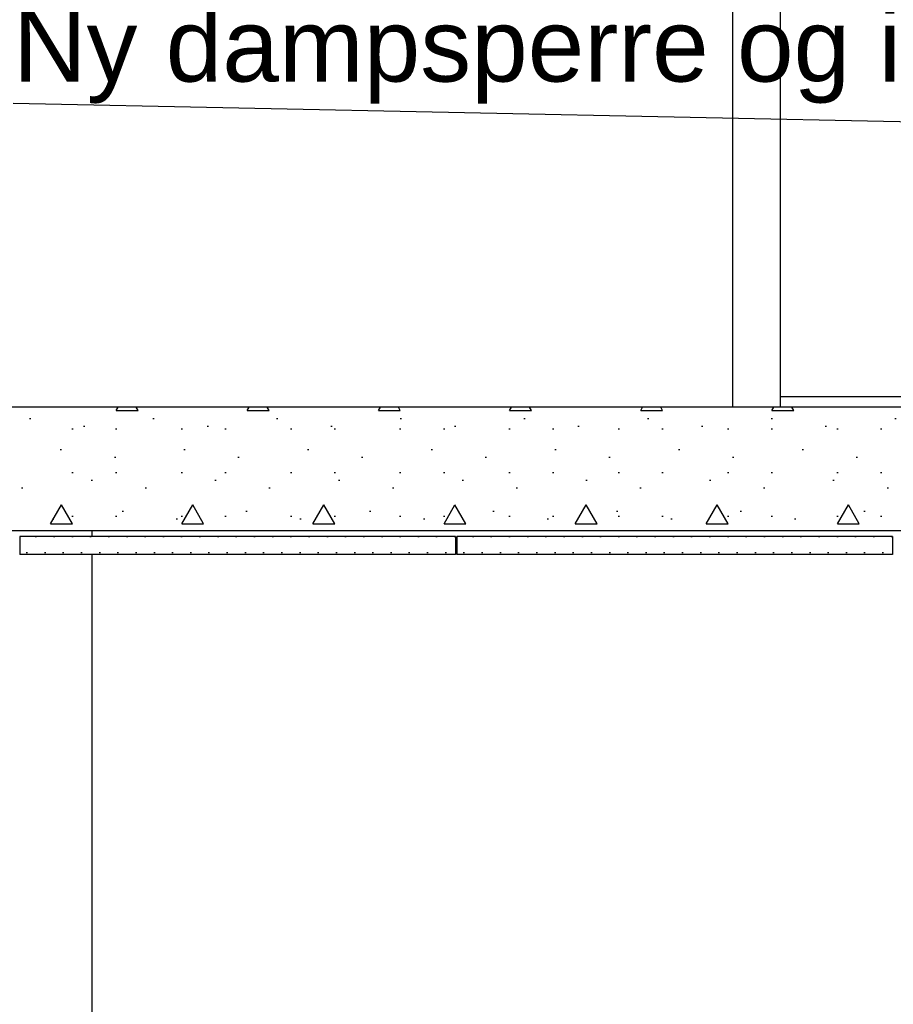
# Model space of a CAD drawing. Header units: millimetres. Extents: x -82116 to -57126, y -2070 to 21004.
# Tile 51 of 69: x -67272 to -66073, y 5420 to 6772. Entities that reach past the tile are written whole.
import ezdxf

# ---------------------------------------------------------------- set-up
doc = ezdxf.new("R2010")
doc.units = ezdxf.units.MM
doc.header["$LTSCALE"] = 0.5
doc.header["$MEASUREMENT"] = 0
doc.linetypes.add('PLINE', pattern=[0])
for name, color, linetype in [('0(Nye konstruksjoner)', 7, 'Continuous'), ('242- Ikke-bærende innervegger(Nye konstruksjoner)', 7, 'Continuous'), ('244- Vinduer_ dører_ foldevegger(Nye konstruksjoner)', 7, 'Continuous'), ('251- Frittbærende dekker', 7, 'Continuous'), ('251- Frittbærende dekker (Skravur)', 7, 'Continuous'), ('257- Systemhimlinger (Skravur)(Nye konstruksjoner)', 7, 'Continuous'), ('257- Systemhimlinger(Nye konstruksjoner)', 7, 'Continuous'), ('832- Tekst bygning(Nye konstruksjoner)', 7, 'Continuous')]:
    doc.layers.add(name, color=color, linetype=linetype)
doc.styles.add('GENERATED_STYLE_3', font='arial.ttf')
doc.dimstyles.new('GENERATED_STYLE__2', dxfattribs={"dimtxt": 0.18, "dimasz": 182.4, "dimexe": 0.18, "dimexo": 0.0625, "dimgap": 0, "dimtad": 0, "dimtih": 1, "dimtoh": 1, "dimdec": 4, "dimzin": 0, "dimdsep": 46, "dimcen": 0.09, "dimadec": 0, "dimazin": 0, "dimtfac": 1, "dimtdec": 4, "dimtmove": 0, "dimatfit": 3, "dimldrblk": 'ARROWHEAD_5', "dimfxl": 1, "dimtolj": 1, "dimtzin": 0, "dimarcsym": 0})
pattern_1 = [(0, (0, 0), (0, 43.30127), [0, -25]), (0, (12.5, 21.65), (0, 43.30127), [0, -25])]

# ---------------------------------------------------------------- blocks, each defined once
blk = doc.blocks.new('ARROWHEAD_5')
at = {"linetype": 'Continuous'}
blk.add_hatch(color=256, dxfattribs=at).paths.add_polyline_path([(-1, 0.2679), (0, 0), (-1, -0.2679)])
blk.add_line((0, 0), (-1, 0), dxfattribs=at)

msp = doc.modelspace()

# ---------------------------------------------------------------- hatches: boundary and pattern name
at = {"layer": '251- Frittbærende dekker (Skravur)', "linetype": 'Continuous'}
h = msp.add_hatch(dxfattribs=at)
h.set_pattern_fill('Betong_strukturell', color=256, style=0, pattern_type=2)
h.set_pattern_definition([(0, (0, 0), (0, 311.7692), [30, -150]), (0, (90, 155.9), (0, 311.7692), [30, -150]), (60, (0, 0), (-270, 155.8846), [30, -150]), (60, (180, 0), (-270, 155.8846), [30, -150]), (120, (30, 0), (270, 155.8846), [30, -150]), (120, (210, 0), (270, 155.8846), [30, -150]), (0, (0, 30), (0, 60), [0, -60, 0, -90.000004]), (45, (30, 30), (-42.42641, 42.42641), [0, -45, 0, -75.000003])])
h.paths.add_polyline_path([(-68773.2, 6070), (-64973.2, 6070), (-64973.2, 6240), (-68773.2, 6240)])
at = {"layer": '257- Systemhimlinger (Skravur)(Nye konstruksjoner)', "linetype": 'Continuous'}
h = msp.add_hatch(dxfattribs=at)
h.set_pattern_fill('Prikker_tett', color=256, style=0, pattern_type=2)
h.set_pattern_definition(pattern_1)
h.paths.add_polyline_path([(-67272.2, 6037.5), (-66674.2, 6037.5), (-66674.2, 6062.5), (-67272.2, 6062.5)])
h = msp.add_hatch(dxfattribs=at)
h.set_pattern_fill('Prikker_tett', color=256, style=0, pattern_type=2)
h.set_pattern_definition(pattern_1)
h.paths.add_polyline_path([(-66672.2, 6037.5), (-66074.2, 6037.5), (-66074.2, 6062.5), (-66672.2, 6062.5)])

# ---------------------------------------------------------------- linework, layer by layer
at = {"layer": '0(Nye konstruksjoner)', "linetype": 'PLINE'}
msp.add_line((-66293.2, 6240), (-66293.2, 8250), dxfattribs=at)
at = {"layer": '242- Ikke-bærende innervegger(Nye konstruksjoner)', "linetype": 'PLINE'}
for p, q in [((-67173.2, 6070), (-67173.2, 6062.5)), ((-67173.2, 6037.5), (-67173.2, 3820))]:
    msp.add_line(p, q, dxfattribs=at)
at = {"layer": '244- Vinduer_ dører_ foldevegger(Nye konstruksjoner)', "linetype": 'PLINE'}
for p, q in [((-66228.2, 6254), (-66228.2, 8180)), ((-65338.2, 6254), (-66228.2, 6254)), ((-66228.2, 6240), (-66228.2, 6254))]:
    msp.add_line(p, q, dxfattribs=at)
at = {"layer": '251- Frittbærende dekker', "linetype": 'PLINE'}
for p, q in [((-65085.7, 6240), (-68773.2, 6240)), ((-65135.7, 6070), (-68773.2, 6070))]:
    msp.add_line(p, q, dxfattribs=at)
at = {"layer": '257- Systemhimlinger(Nye konstruksjoner)', "linetype": 'PLINE'}
for p, q in [((-67272.2, 6062.5), (-67272.2, 6037.5)), ((-66674.2, 6062.5), (-67272.2, 6062.5)), ((-66674.2, 6062.5), (-66674.2, 6037.5)), ((-66672.2, 6062.5), (-66672.2, 6037.5)), ((-66074.2, 6062.5), (-66672.2, 6062.5)), ((-66074.2, 6062.5), (-66074.2, 6037.5)), ((-66674.2, 6037.5), (-67272.2, 6037.5)), ((-66074.2, 6037.5), (-66672.2, 6037.5))]:
    msp.add_line(p, q, dxfattribs=at)

# ---------------------------------------------------------------- texts
at = {"layer": '832- Tekst bygning(Nye konstruksjoner)', "linetype": 'Continuous', "insert": (-67281.4, 6656.8), "char_height": 100, "attachment_point": 7, "style": 'GENERATED_STYLE_3'}
msp.add_mtext('\\A1;{\\pql;\\fArial|b0|i0|c0|p0;\\W1.000000;Ny dampsperre og isolering}', dxfattribs=at)

# ---------------------------------------------------------------- leaders
at = {"layer": '832- Tekst bygning(Nye konstruksjoner)', "linetype": 'PLINE', "annotation_type": 0, "has_hookline": 1, "hookline_direction": 1, "text_width": 1686.7}
msp.add_leader([(-65073.2, 6611.4), (-67281.4, 6656.8)], dimstyle='GENERATED_STYLE__2', dxfattribs=at)

doc.saveas('drawing.dxf')
